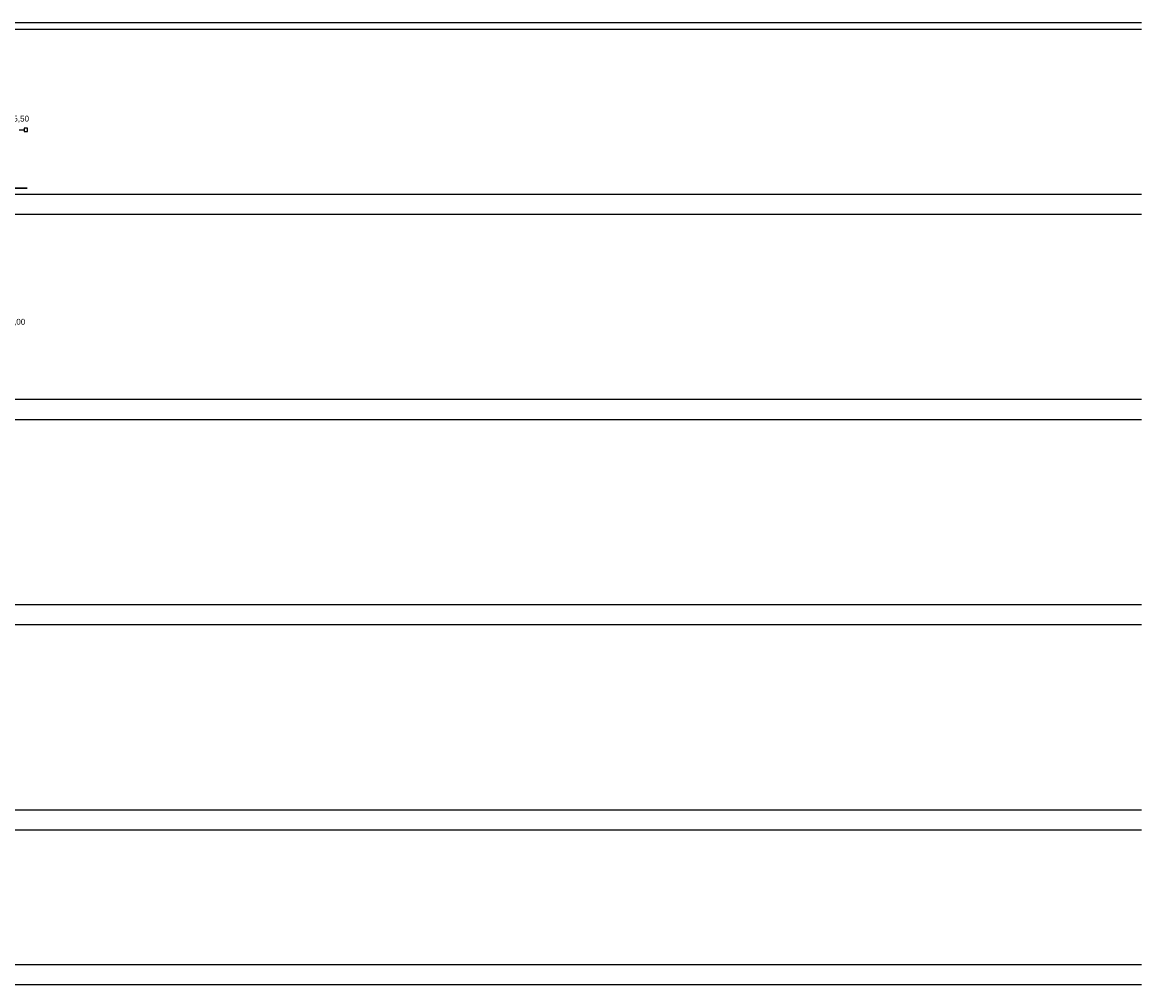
# Model space of a CAD drawing. Header units: millimetres. Extents: x -249726 to -161872, y -110547 to 19223.
# Tile 10 of 19: x -178507 to -161872, y -106355 to -92055. Entities that reach past the tile are written whole.
import ezdxf
from ezdxf.lldxf.tags import DXFTag

# ---------------------------------------------------------------- set-up
doc = ezdxf.new("R2010")
doc.units = ezdxf.units.MM
doc.header["$LTSCALE"] = 1000
doc.linetypes.add('DASHED', pattern=[0.75, 0.5, -0.25])
for name, color, linetype in [('IS_Text_Armatury_Therm', 7, 'Continuous'), ('OWIK_ICO_opisy', 7, 'Continuous'), ('OWIK_ICO_urzadzenia', 92, 'Continuous')]:
    doc.layers.add(name, color=color, linetype=linetype)
doc.layers.add('OWIK_ICO_powrot', color=140, linetype='DASHED', lineweight=30)
tags = doc.linetypes.add('SOLID', pattern=[10, 10, 0]).pattern_tags.tags
tags[6:7] = [DXFTag(74, 4), DXFTag(75, 0), DXFTag(340, '0'), DXFTag(46, 0.0), DXFTag(50, 0.0), DXFTag(44, 0.0), DXFTag(45, 0.0)]
tags[4:5] = [DXFTag(74, 4), DXFTag(75, 0), DXFTag(340, '0'), DXFTag(46, 0.0), DXFTag(50, 0.0), DXFTag(44, 0.0), DXFTag(45, 0.0)]

msp = doc.modelspace()

# ---------------------------------------------------------------- linework, layer by layer
at = {"layer": 'OWIK_ICO_opisy', "color": 252, "ltscale": 10}
for p, q in [((-221849, -92055), (-161872, -92055)), ((-221849, -92155), (-161872, -92155)), ((-221849, -94605), (-161872, -94605)), ((-221849, -94905), (-161872, -94905)), ((-221849, -97655), (-161872, -97655)), ((-221849, -97955), (-161872, -97955)), ((-221849, -100705), (-161872, -100705)), ((-221849, -101005), (-161872, -101005)), ((-221849, -103755), (-161872, -103755)), ((-221849, -104055), (-161872, -104055)), ((-221849, -106055), (-161872, -106055)), ((-221849, -106355), (-161872, -106355))]:
    msp.add_line(p, q, dxfattribs=at)
at = {"layer": 'OWIK_ICO_powrot'}
msp.add_line((-178435, -94516), (-180935, -94516), dxfattribs=at)
at = {"layer": 'OWIK_ICO_urzadzenia', "ltscale": 10}
for p, q in [((-178553, -93653), (-178478, -93653)), ((-178428, -93628), (-178478, -93628)), ((-178478, -93628), (-178478, -93678)), ((-178428, -93678), (-178428, -93628)), ((-178478, -93678), (-178428, -93678))]:
    msp.add_line(p, q, dxfattribs=at)

# ---------------------------------------------------------------- texts
at = {"layer": 'IS_Text_Armatury_Therm', "linetype": 'SOLID', "ltscale": 10, "char_height": 86.4, "attachment_point": 7}
for s, insert in [('\\fArial|b0|i0;5,50  ', (-178642, -93544)), ('\\fArial|b0|i0;5,00  ', (-178698, -96563))]:
    msp.add_mtext(s, dxfattribs=dict(at, insert=insert))

doc.saveas('drawing.dxf')
